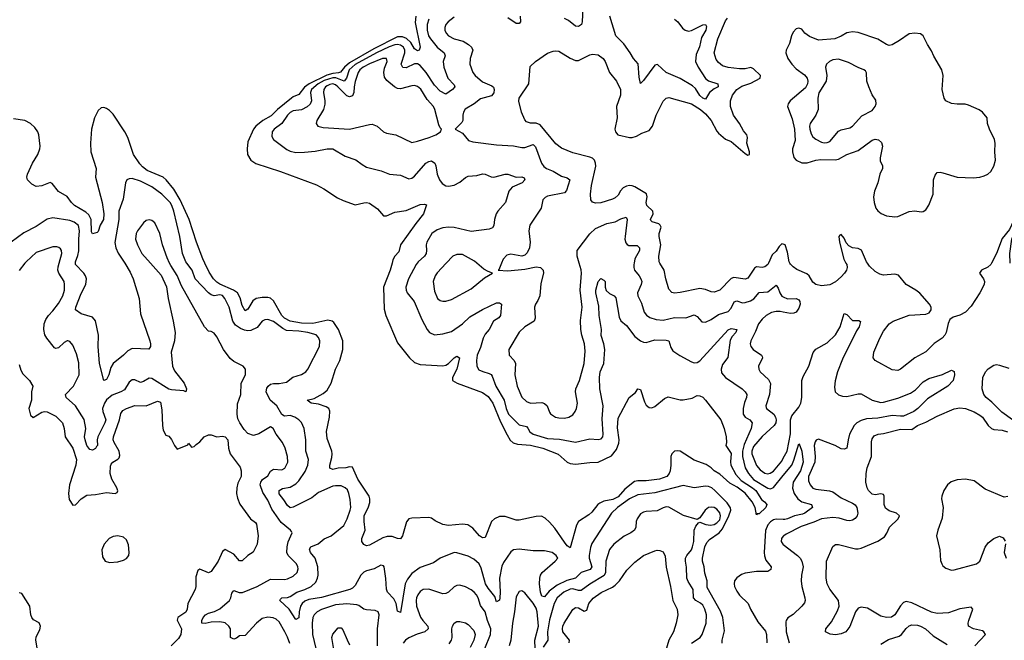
# Model space of a CAD drawing. Header units: inches. Extents: x 1449094 to 1618372, y 389908 to 534307.
# Tile 90 of 256: x 1474594 to 1481564, y 437329 to 441725. Entities that reach past the tile are written whole.
import ezdxf

# ---------------------------------------------------------------- set-up
doc = ezdxf.new("R2010")
doc.units = ezdxf.units.IN
doc.header["$MEASUREMENT"] = 0
for name, color, linetype in [('B4473', 7, 'Continuous'), ('B4474', 7, 'Continuous'), ('B4483', 7, 'Continuous'), ('B4484', 7, 'Continuous')]:
    doc.layers.add(name, color=color, linetype=linetype)

msp = doc.modelspace()

# ---------------------------------------------------------------- linework, layer by layer
at = {"layer": 'B4473', "color": 5}
for points, elevation in [([(1474631.4, 440000), (1474591.2, 439948.8)], 560), ([(1475520.6, 440000), (1475595.2, 439915.2), (1475633.6, 439833.6), (1475644.4, 439750), (1475681.8, 439590), (1475693.8, 439510), (1475689.3, 439450), (1475666.1, 439370), (1475675.7, 439270), (1475690, 439236.9), (1475759.3, 439150), (1475776, 439110), (1475771.3, 439090), (1475755.5, 439095.5), (1475670, 439102.3), (1475650, 439108.5), (1475530, 439184.2), (1475510, 439186.3), (1475470, 439162.8), (1475450, 439156.4), (1475410, 439174.7), (1475390, 439174), (1475370, 439157.4), (1475335.6, 439104.4), (1475310.9, 439089.2), (1475250, 439065.5), (1475210, 439031.9), (1475195.5, 439010), (1475181.6, 438970), (1475183.3, 438950), (1475203.4, 438890), (1475197.9, 438870), (1475146.6, 438770), (1475142.2, 438750), (1475144, 438710), (1475139, 438701), (1475130, 438687.8), (1475110, 438676.8), (1475090, 438679.8), (1475069.6, 438709.6), (1475057.3, 438750), (1475053.9, 438770), (1475062.3, 438830), (1475050, 438892.4), (1474990, 438989.8), (1474922.3, 439050), (1474919.7, 439070), (1474974.6, 439130), (1475015.9, 439210), (1475014.2, 439294.2), (1474997.5, 439357.5), (1474970, 439419.6), (1474950, 439445.6), (1474935.3, 439450), (1474930, 439451.5), (1474910, 439437.6), (1474870, 439400.5), (1474850, 439395.1), (1474841, 439401), (1474785.4, 439470), (1474772.9, 439492.9), (1474764.2, 439530), (1474767.6, 439570), (1474779.5, 439600.5), (1474798.7, 439630), (1474830, 439661.8), (1474870, 439714.3), (1474900.3, 439770), (1474911.6, 439810), (1474912.5, 439850), (1474908.1, 439870), (1474870.5, 439930), (1474864.9, 439950), (1474865.7, 439974.2), (1474872.7, 440000)], 560), ([(1475337.6, 440000), (1475377.5, 439937.5), (1475398.4, 439890), (1475439, 439750), (1475450, 439642.8), (1475515.8, 439450), (1475520.8, 439430), (1475519.5, 439410), (1475508.5, 439391.5), (1475390, 439396.4), (1475359.4, 439380.6), (1475329.1, 439350), (1475255.6, 439290), (1475238.6, 439261.4), (1475224.9, 439210), (1475210, 439176), (1475189.7, 439169.7), (1475158.7, 439290), (1475149.9, 439410), (1475151.1, 439490), (1475130, 439591.8), (1475110, 439618.3), (1475030, 439641.6), (1474989.7, 439670), (1474991.6, 439690), (1475030, 439784.6), (1475062.9, 439850), (1475067.9, 439890), (1475061.4, 439910), (1475047.8, 439930), (1474989.9, 439990), (1474989.3, 440000)], 540), ([(1476506, 437306), (1476490.7, 437350.7), (1476470.5, 437390), (1476430, 437459.8), (1476410, 437478.9), (1476387.8, 437487.8), (1476350, 437492.7), (1476310, 437483.2), (1476270, 437449.8), (1476190, 437364), (1476150, 437360.5), (1476130, 437345.1), (1476110, 437336.9), (1476087.8, 437347.8), (1476085.7, 437410), (1476075.1, 437430), (1476050, 437452.5), (1476010, 437458.9), (1475950, 437457.2), (1475907.1, 437447.1), (1475884.2, 437450), (1475882.7, 437470), (1475892.3, 437490), (1475910, 437508.9), (1475930, 437521.7), (1475973.7, 437533.7), (1476010, 437551.5), (1476080.2, 437610), (1476089.9, 437630), (1476095.9, 437664.1), (1476110, 437682.6), (1476147.6, 437667.6), (1476172.4, 437667.6), (1476275.1, 437710), (1476370, 437761.8), (1476470, 437758.9), (1476490, 437764.1), (1476530, 437784.5), (1476558, 437810), (1476565.1, 437834.9), (1476563.8, 437850), (1476554.6, 437870), (1476494.8, 437930), (1476486.6, 437950), (1476487.4, 437990), (1476494.5, 438025.5), (1476522.4, 438090), (1476519.1, 438099.1), (1476512.3, 438110), (1476444.5, 438164.5), (1476378.4, 438258.4), (1476350, 438322.2), (1476315, 438375), (1476297.6, 438430), (1476301.5, 438450), (1476312.2, 438467.8), (1476350, 438493.8), (1476370, 438527.4), (1476383, 438537), (1476390, 438540.2), (1476450, 438535.5), (1476472.3, 438547.7), (1476491.6, 438590), (1476489.8, 438630), (1476473.5, 438690), (1476454.8, 438730), (1476409.3, 438789.3), (1476389.7, 438830), (1476370, 438842), (1476288.3, 438791.7), (1476250, 438780.6), (1476210, 438793.8), (1476183, 438823), (1476151.9, 438870), (1476139, 438899), (1476133.1, 438930), (1476136.6, 439003.4), (1476159.2, 439070), (1476162.6, 439150), (1476194, 439210), (1476192.6, 439250), (1476176.2, 439270), (1476110, 439304.8), (1476085.2, 439325.2), (1476037.2, 439390), (1475990, 439477.6), (1475970, 439503.6), (1475950, 439516.2), (1475930, 439519.7), (1475902.2, 439550), (1475740.8, 439840.8), (1475710, 439912.2), (1475663.8, 439983.8), (1475656, 440000)], 560), ([(1479568.3, 437308.3), (1479566.2, 437330), (1479583.6, 437396.4), (1479571.2, 437490), (1479556.4, 437536.4), (1479462.1, 437702.1), (1479460.4, 437750), (1479444.6, 437804.6), (1479439, 437850), (1479427.8, 437890), (1479428, 437910), (1479443.4, 437990), (1479457.6, 438022.4), (1479476.5, 438043.5), (1479545.1, 438090), (1479570, 438119.7), (1479615.5, 438210), (1479627.7, 438250), (1479626.6, 438266.6), (1479602.4, 438302.4), (1479515.8, 438390), (1479493, 438410), (1479470, 438418.2), (1479450, 438419.8), (1479369.3, 438409.3), (1479290, 438424.9), (1479090, 438373.2), (1478970, 438358.5), (1478910, 438331.1), (1478826.2, 438270), (1478782.9, 438230), (1478645.2, 438014.8), (1478634.4, 437985.6), (1478625.4, 437930), (1478624.6, 437910), (1478643.9, 437850), (1478632.2, 437830), (1478570, 437809.9), (1478528.4, 437770), (1478466.4, 437753.6), (1478399.9, 437720.1), (1478342.5, 437677.5), (1478310, 437636.4), (1478290, 437642.6), (1478282.3, 437670), (1478273.6, 437730), (1478276.8, 437770), (1478281.2, 437790), (1478292.4, 437810), (1478386, 437890), (1478402.9, 437910), (1478392.4, 437930), (1478363.5, 437950), (1478310, 437963.9), (1478230, 437963.9), (1478130, 437975.7), (1478090.2, 437969.8), (1478070, 437956), (1478019.4, 437880.6), (1478006.9, 437853.1), (1477990.8, 437770), (1477996.1, 437670), (1477993.8, 437630), (1477990, 437613.2), (1477970, 437601.2), (1477958.3, 437638.3), (1477910, 437698), (1477891.4, 437730), (1477860.4, 437840.4), (1477846.8, 437870), (1477810, 437904.4), (1477770, 437925.3), (1477690, 437949.8), (1477670, 437950.9), (1477570.2, 437909.8), (1477522.8, 437877.2), (1477430, 437844.6), (1477370, 437802.9), (1477338.5, 437761.5), (1477323.4, 437730), (1477290, 437525.2), (1477270, 437535.3), (1477260.2, 437590), (1477242.7, 437622.7), (1477197.2, 437670), (1477191.3, 437691.3), (1477187.2, 437767.2), (1477173.7, 437850), (1477170, 437855.6), (1477150, 437860.5), (1477104.5, 437835.5), (1477050, 437822), (1477030, 437812.1), (1477009.4, 437790.6), (1476970, 437716.1), (1476950, 437697.9), (1476931.3, 437688.7), (1476730, 437633.3), (1476641.6, 437618.4), (1476613.3, 437606.7), (1476593, 437590), (1476581.5, 437570), (1476572.6, 437530), (1476570, 437488.7), (1476550, 437477), (1476502.4, 437550), (1476435.6, 437610), (1476439.5, 437620.5), (1476449, 437630), (1476490, 437632.8), (1476510, 437639.1), (1476557.4, 437670), (1476611.9, 437688), (1476656.8, 437710), (1476690, 437741.3), (1476703, 437770), (1476706.5, 437790), (1476704.3, 437850), (1476685.8, 437910), (1476654.1, 437950), (1476645.8, 437974.2), (1476656.4, 437990), (1476706.8, 438013.2), (1476750, 438048.1), (1476800.4, 438070), (1476890, 438142.6), (1476913.6, 438190), (1476934.8, 438250), (1476938.5, 438270), (1476933.1, 438326.9), (1476925.4, 438370), (1476913.8, 438393.8), (1476899.1, 438410), (1476870, 438422.3), (1476830, 438424.1), (1476810, 438420.6), (1476710, 438376.8), (1476661.6, 438338.4), (1476530, 438271.4), (1476510, 438267.5), (1476490, 438283.8), (1476464.7, 438324.7), (1476430, 438366.9), (1476431.1, 438390), (1476455.1, 438404.9), (1476510, 438414.5), (1476550, 438436.6), (1476570, 438458.8), (1476614.6, 438525.4), (1476634.9, 438570), (1476639.1, 438610), (1476620.9, 438670), (1476619.9, 438750), (1476608.3, 438828.3), (1476590, 438871.3), (1476571.3, 438890), (1476541.3, 438910), (1476510, 438921), (1476470, 438917.3), (1476450, 438928.9), (1476414.3, 438990), (1476368.2, 439030), (1476339.8, 439090), (1476344.6, 439115.4), (1476353.2, 439130), (1476370, 439142.6), (1476390, 439148.4), (1476431.7, 439148.3), (1476483.1, 439156.9), (1476527, 439193), (1476590, 439212.2), (1476620.5, 439230), (1476634.8, 439250), (1476716.1, 439410), (1476718.2, 439450), (1476710, 439473.3), (1476692.1, 439492.1), (1476634, 439510), (1476570, 439519.9), (1476484, 439524), (1476457.1, 439537.1), (1476390, 439587), (1476350, 439601.2), (1476330, 439600.3), (1476310.2, 439589.8), (1476274.6, 439545.4), (1476230, 439522.8), (1476210, 439520.4), (1476185.1, 439525.1), (1476157.7, 439537.7), (1476122, 439562.1), (1476103, 439590), (1476077.6, 439690), (1476046.8, 439750), (1476030, 439770.4), (1476010, 439775.7), (1475970, 439768.2), (1475950, 439776), (1475930, 439791), (1475837.3, 439890), (1475814.5, 439950), (1475776.9, 440000)], 540), ([(1477230.3, 440000), (1477217.6, 439950), (1477168.7, 439830), (1477175.1, 439675.1), (1477186.7, 439630), (1477270, 439437), (1477354.4, 439330), (1477390, 439295.8), (1477430, 439283.2), (1477590, 439272.2), (1477610, 439276.9), (1477630, 439289.2), (1477670, 439328.9), (1477690, 439341.1), (1477708, 439330), (1477689.5, 439250), (1477658.9, 439190), (1477657.7, 439170), (1477690.4, 439150), (1477870, 439084.3), (1477910, 439055.5), (1477943.5, 439010), (1477997.3, 438877.3), (1478044.1, 438784.1), (1478065.9, 438745.9), (1478086.7, 438726.7), (1478118.2, 438718.2), (1478210, 438710.7), (1478298.6, 438690), (1478406.8, 438646.7), (1478470, 438590.2), (1478490, 438581.8), (1478530, 438577.6), (1478630, 438589.3), (1478690, 438590.1), (1478784, 438636), (1478819, 438681), (1478834.5, 438725.5), (1478838.1, 438750), (1478825.6, 438834.4), (1478830, 438902.8), (1478909.6, 439050), (1478954.8, 439085.3), (1478970, 439111.3), (1478990, 439106.8), (1479017.2, 439017.2), (1479030, 438994.9), (1479050, 438979), (1479070, 438975.8), (1479090, 438986.2), (1479157.9, 439042.1), (1479185.5, 439054.5), (1479270, 439032.2), (1479290, 439032.2), (1479355.2, 439044.8), (1479390, 439064), (1479410, 439060.7), (1479430, 439050.7), (1479450, 439030.8), (1479558.8, 438890), (1479581, 438830), (1479596, 438770), (1479598, 438730), (1479592, 438710), (1479630, 438652), (1479625.7, 438594.3), (1479629.2, 438570), (1479663.6, 438503.6), (1479701.2, 438461.2), (1479782.3, 438410), (1479806.3, 438390), (1479846.1, 438326.1), (1479867, 438310), (1479883.1, 438290), (1479876.5, 438270), (1479830, 438225.6), (1479814.8, 438225.2), (1479810, 438218), (1479800.9, 438270), (1479779.7, 438310), (1479730.4, 438370.4), (1479674.3, 438414.3), (1479622.3, 438442.3), (1479550, 438506), (1479510, 438529.2), (1479489, 438550), (1479453.8, 438573.8), (1479370, 438606), (1479270, 438669.4), (1479250, 438671.8), (1479230, 438669.4), (1479210, 438649), (1479204.2, 438630), (1479204.4, 438570), (1479199.3, 438530), (1479192.7, 438510), (1479176.1, 438490), (1479122.8, 438470), (1479030, 438457.6), (1478970, 438459.6), (1478946.5, 438453.5), (1478879.3, 438400.7), (1478830, 438346.3), (1478793.9, 438326.1), (1478730, 438314.9), (1478700.4, 438299.6), (1478686.9, 438290), (1478644.1, 438235.9), (1478623.1, 438216.9), (1478550.2, 438170), (1478535.3, 438144.7), (1478490, 437985.1), (1478470, 437998.7), (1478450, 438023.1), (1478382.6, 438122.6), (1478345.3, 438165.3), (1478315.3, 438195.3), (1478287.3, 438207.3), (1478250, 438205.6), (1478130, 438179.2), (1478110, 438181), (1478030, 438205.4), (1477990, 438206.2), (1477955.8, 438190), (1477933.1, 438170), (1477890, 438057.2), (1477870, 438055.1), (1477850, 438069.6), (1477802.8, 438122.8), (1477766.7, 438146.7), (1477730, 438152.8), (1477630, 438141.2), (1477589.4, 438150), (1477535.6, 438175.6), (1477510, 438193.6), (1477490, 438199.5), (1477370, 438195.1), (1477350, 438189.4), (1477331.8, 438168.2), (1477304.2, 438070), (1477291.1, 438048.9), (1477270, 438049.8), (1477230, 438064.6), (1477195.9, 438064.1), (1477165.6, 438054.4), (1477070, 438002.2), (1477050, 437999.3), (1477030, 438008.1), (1477016.8, 438030), (1477015.5, 438050), (1477039.1, 438110), (1477031.9, 438170), (1477033.5, 438210), (1477064.6, 438275.4), (1477074, 438306), (1477073.5, 438330), (1477067.3, 438350), (1476988.4, 438470), (1476950, 438554.7), (1476930, 438556.9), (1476902, 438550), (1476850, 438548.4), (1476810, 438538), (1476790, 438547.8), (1476788.9, 438570), (1476804.9, 438624.9), (1476806.9, 438650), (1476803.5, 438670), (1476770, 438759), (1476767.1, 438807.1), (1476786.8, 438910), (1476790, 438952), (1476782.8, 438970), (1476764, 438984), (1476710, 439001.4), (1476658, 439010), (1476628.7, 439030), (1476678.3, 439041.7), (1476741.7, 439078.3), (1476770, 439102), (1476798.6, 439150), (1476829.8, 439250), (1476860.5, 439310), (1476881.3, 439390), (1476880.8, 439450), (1476852.1, 439530), (1476819.2, 439579.2), (1476805.7, 439590), (1476776.5, 439596.5), (1476670, 439573.9), (1476590, 439575.1), (1476508, 439590), (1476470, 439609.9), (1476450, 439629.9), (1476390, 439734), (1476370, 439752.5), (1476350, 439757.5), (1476310, 439758), (1476267.7, 439750), (1476245.9, 439734.1), (1476210, 439673.5), (1476190, 439662), (1476170, 439699.7), (1476154.7, 439754.7), (1476136.6, 439790), (1476108.4, 439810), (1476011.5, 439851.5), (1475990, 439866.3), (1475967.4, 439890), (1475936.1, 439936.1), (1475905.1, 440000)], 520), ([(1477408.2, 440000), (1477400.7, 439990), (1477347.8, 439890), (1477328.5, 439830), (1477330.2, 439810), (1477338.2, 439790), (1477387.1, 439730), (1477441.3, 439601.3), (1477478.7, 439530), (1477495.5, 439510), (1477530, 439493.7), (1477590, 439500.9), (1477650, 439516.9), (1477730, 439570.2), (1477780.8, 439619.2), (1477870, 439673.2), (1477970, 439719.7), (1477990, 439720.3), (1478004.9, 439710), (1477999.1, 439630), (1477987, 439613), (1477949.2, 439590), (1477918, 439530), (1477890, 439497.2), (1477875.9, 439470), (1477856.7, 439403.3), (1477833.9, 439350), (1477827.9, 439310), (1477831.1, 439270), (1477845.5, 439245.5), (1477872.3, 439232.3), (1477918.8, 439218.8), (1477931.5, 439211.5), (1477939.9, 439199.9), (1477965, 439130), (1478025, 439030), (1478037.4, 438970), (1478055.5, 438930), (1478130, 438856), (1478182.5, 438842.5), (1478192.4, 438832.4), (1478205.7, 438805.7), (1478228.1, 438788.1), (1478330, 438759.1), (1478414.9, 438754.9), (1478530, 438733.1), (1478630, 438756.9), (1478690, 438750.3), (1478710, 438755.3), (1478722.6, 438770), (1478725.1, 438790), (1478717.6, 438897.6), (1478723.8, 438990), (1478700.5, 439110), (1478698.8, 439190), (1478703.2, 439230), (1478729.2, 439290.8), (1478735.7, 439390), (1478729.3, 439430), (1478710, 439489.2), (1478712.2, 439530), (1478697.1, 439630), (1478694.8, 439694.8), (1478671.9, 439790), (1478672.2, 439810), (1478690, 439870.8), (1478708.3, 439891.7), (1478730, 439880.4), (1478739.5, 439870), (1478739, 439830), (1478747.1, 439807.1), (1478770, 439786.5), (1478801.6, 439770), (1478814.3, 439754.3), (1478839.1, 439619.1), (1478850, 439592.7), (1478890, 439558), (1478950, 439480.8), (1478990, 439450.3), (1479010, 439440.9), (1479030, 439439.6), (1479090, 439456.5), (1479170, 439455.2), (1479190, 439450.3), (1479203.4, 439403.4), (1479218.7, 439378.7), (1479266.6, 439346.6), (1479350, 439301), (1479370, 439295.2), (1479390, 439297.1), (1479410, 439308.4), (1479610, 439528.2), (1479630, 439537.1), (1479671.1, 439531.1), (1479663.2, 439510), (1479638.7, 439481.3), (1479624.3, 439455.7), (1479607.7, 439332.3), (1479570, 439283.6), (1479559.3, 439250), (1479563.6, 439223.6), (1479590, 439191.1), (1479707.9, 439110), (1479729, 439090), (1479740.8, 439070), (1479740.2, 439050), (1479725.7, 439014.3), (1479715.6, 438970), (1479716.6, 438930), (1479730.5, 438910.5), (1479762.2, 438890), (1479780.6, 438870), (1479773.3, 438830), (1479723.9, 438716.1), (1479710.6, 438670), (1479711.7, 438630), (1479730.5, 438550), (1479753.5, 438510), (1479790, 438468.7), (1479890, 438406.8), (1479910, 438402.9), (1479930, 438411.3), (1480000, 438496.3)], 540), ([(1477614, 440000), (1477550, 439931.1), (1477536.2, 439910), (1477522.3, 439870), (1477530, 439802.8), (1477552, 439750), (1477570, 439735.6), (1477590, 439731.4), (1477610, 439731.3), (1477650, 439742.2), (1477790, 439819.7), (1477884.5, 439895.5), (1477942, 439930), (1477910, 439940.7), (1477879.1, 439959.1), (1477830.5, 440000)], 560), ([(1478005.6, 440000), (1477986.8, 439953.2), (1477982, 439950), (1478050, 439945.3), (1478170, 439958.7), (1478250, 439974), (1478280.7, 439970), (1478299.5, 439950), (1478301.5, 439930), (1478284, 439856), (1478277.6, 439770), (1478263.2, 439736.8), (1478245.5, 439710), (1478239.6, 439690), (1478244, 439610), (1478236, 439590), (1478171, 439549), (1478130, 439512.8), (1478056.5, 439390), (1478058.7, 439350), (1478095.3, 439310), (1478104.6, 439290), (1478099.3, 439210), (1478116.3, 439130), (1478150, 439052.2), (1478181, 439020.9), (1478210, 439008.5), (1478290, 439012.4), (1478310, 439006.9), (1478327.9, 438990), (1478344, 438944), (1478352.3, 438932.3), (1478388, 438910), (1478410, 438903.9), (1478450, 438902.8), (1478482.7, 438910), (1478510, 438927), (1478525.7, 438950), (1478535.3, 438970), (1478542, 439010), (1478529.8, 439090), (1478532.1, 439110), (1478557.2, 439170), (1478591.3, 439290), (1478597.7, 439377.7), (1478592.2, 439430), (1478573.3, 439490), (1478566.2, 439530), (1478564.8, 439595.2), (1478575.8, 439690), (1478561.4, 439810), (1478571.8, 439930), (1478570, 439953.2), (1478555.4, 440000)], 560), ([(1478943.9, 440000), (1478942, 439990), (1478941.6, 439970), (1478947.6, 439950), (1478980.2, 439910), (1478992.1, 439890), (1478997.5, 439870), (1478994.5, 439850), (1478968.7, 439790), (1478971.1, 439770), (1478996.4, 439716.4), (1479014.6, 439654.6), (1479031.9, 439631.9), (1479055.4, 439615.4), (1479100.6, 439600.6), (1479150, 439596.6), (1479230, 439615), (1479310, 439613.5), (1479370, 439634), (1479390, 439623.7), (1479424.1, 439584.1), (1479450, 439582.8), (1479490, 439602), (1479542, 439638), (1479610, 439659), (1479630, 439682), (1479652.2, 439727.8), (1479670, 439734.2), (1479710, 439719.8), (1479730, 439721.1), (1479767.1, 439732.9), (1479792.3, 439747.7), (1479830, 439792.3), (1479890, 439797.5), (1479950, 439845.7), (1479964.1, 439824.1), (1479975, 439790), (1479990, 439767.3), (1480000, 439762.2)], 560), ([(1479894.3, 440000), (1479890, 439990.1), (1479870, 439974.6), (1479850, 439969.1), (1479810, 439973.5), (1479795.3, 439964.7), (1479750, 439894.7), (1479730, 439888.1), (1479650, 439898), (1479630, 439892.2), (1479550.5, 439809.5), (1479510, 439795.2), (1479490, 439796.5), (1479450, 439814), (1479410, 439821.4), (1479270, 439792.6), (1479230, 439788.9), (1479210, 439792.7), (1479190, 439816), (1479168, 439890), (1479156.5, 439950), (1479126.3, 440000)], 580), ([(1480000, 439654), (1479978.1, 439658.1), (1479950, 439658.2), (1479917.4, 439650), (1479878.6, 439630), (1479850, 439604.6), (1479823.7, 439570), (1479803.3, 439516.7), (1479769.1, 439450), (1479766.5, 439430), (1479770.3, 439410), (1479787, 439390), (1479846, 439350), (1479850, 439338.8), (1479852.6, 439330), (1479823.6, 439270), (1479825.8, 439250), (1479835.6, 439230), (1479896.1, 439176.1), (1479908.3, 439148.3), (1479902.2, 439070), (1479875.8, 438990), (1479878.2, 438978.2), (1479881.1, 438970), (1479932.7, 438930), (1479945.1, 438910), (1479950.2, 438890), (1479947.8, 438870), (1479935.9, 438850), (1479850, 438773.4), (1479790, 438701.9), (1479776.5, 438670), (1479778.3, 438650), (1479810, 438568.3), (1479835.5, 438535.5), (1479870, 438512.1), (1479890, 438508.9), (1479907.1, 438512.9), (1479930, 438527.9), (1479990, 438598.8), (1480000, 438618.4)], 560), ([(1474590, 439282), (1474602.6, 439242.6), (1474616.8, 439216.8), (1474663.1, 439170), (1474688.4, 439130), (1474678.8, 439090), (1474677.4, 439030), (1474659.5, 438970), (1474670, 438923.1), (1474690, 438907.7), (1474750, 438945.3), (1474770, 438949.8), (1474790, 438947.3), (1474850, 438916.1), (1474896.8, 438870), (1474909.8, 438830), (1474916.5, 438770), (1474970, 438689.7), (1474996.5, 438610), (1474992.2, 438570), (1474948, 438430), (1474940.7, 438370), (1474945.4, 438325.4), (1474970, 438287.4), (1474990, 438288.7), (1475028.8, 438331.2), (1475070, 438356.3), (1475130, 438361), (1475210, 438377.1), (1475270, 438368.7), (1475283.4, 438376.6), (1475290, 438387.3), (1475282.6, 438410), (1475245.9, 438470), (1475235.3, 438510), (1475237.3, 438562.7), (1475242.2, 438577.8), (1475252.7, 438590), (1475289, 438611), (1475298, 438622), (1475302.4, 438637.6), (1475298, 438670), (1475263.1, 438730), (1475256.4, 438750), (1475258, 438770), (1475301.6, 438890), (1475310, 438934.5), (1475324.2, 438955.8), (1475350, 438971.7), (1475410, 438991.3), (1475490, 438989.1), (1475570, 439022.2), (1475590, 439015.4), (1475601.3, 438961.3), (1475605, 438850), (1475610, 438818), (1475630, 438782.9), (1475650, 438774.5), (1475670, 438752), (1475690, 438709.3), (1475710, 438682.9), (1475785.4, 438714.6), (1475790, 438726), (1475810, 438698), (1475830, 438701.2), (1475843.4, 438716.6), (1475870, 438734.7), (1475901.3, 438770), (1475930, 438784.2), (1475950, 438784.7), (1475990, 438770.8), (1476030, 438774.8), (1476050, 438770.4), (1476067.4, 438750), (1476073.6, 438690), (1476085.3, 438650), (1476155, 438555), (1476163.2, 438530), (1476161.5, 438490), (1476138, 438442), (1476130.6, 438410), (1476129.2, 438370), (1476136, 438336), (1476153.8, 438293.8), (1476228.5, 438190), (1476263.2, 438163.2), (1476270.6, 438150.6), (1476282.9, 438070), (1476276.2, 438010), (1476246.7, 437953.3), (1476210, 437928.9), (1476170, 437892), (1476150, 437891.8), (1476110, 437938.3), (1476050, 437972.7), (1476030, 437958.4), (1476000.3, 437890), (1475950, 437816.4), (1475930, 437807.4), (1475870, 437834), (1475855.6, 437824.5), (1475841.4, 437778.6), (1475840.6, 437710), (1475836.3, 437690), (1475785.8, 437590), (1475781, 437550), (1475770, 437528.4), (1475714.5, 437490), (1475708.4, 437471.6), (1475740.8, 437410), (1475736.2, 437370), (1475718.4, 437341.6), (1475665.6, 437290)], 580), ([(1479351.2, 437308.8), (1479411.2, 437348.8), (1479426.6, 437370), (1479454, 437450), (1479455.5, 437510), (1479445.4, 437550), (1479430, 437578.2), (1479413, 437593), (1479381, 437610), (1479363.4, 437630), (1479361.8, 437690), (1479325.4, 437745.4), (1479316.8, 437770), (1479313.7, 437846.3), (1479306.5, 437890), (1479308.7, 437910), (1479317.3, 437930), (1479350, 437969.2), (1479357.6, 437990), (1479366.5, 438030), (1479369.8, 438110.2), (1479381.3, 438138.7), (1479399.3, 438160.7), (1479410, 438164.9), (1479450.8, 438150), (1479485.1, 438145.1), (1479510, 438149.5), (1479530, 438160.4), (1479550, 438183.2), (1479556, 438210), (1479550, 438233.1), (1479530, 438257.7), (1479510, 438268.9), (1479490, 438272.9), (1479470, 438269.7), (1479447.2, 438250), (1479410, 438196), (1479390, 438184), (1479293.2, 438213.2), (1479190, 438272.6), (1479170, 438274), (1479150, 438267.8), (1479106.5, 438246.5), (1479030, 438241.5), (1479010, 438236.4), (1478990, 438224.7), (1478965.8, 438190), (1478959.1, 438170), (1478955.8, 438130), (1478947.4, 438110), (1478921.3, 438090), (1478874.4, 438065.6), (1478800.9, 438010), (1478770, 437972.8), (1478744.2, 437890), (1478740.4, 437810), (1478731.4, 437788.6), (1478630, 437727.3), (1478570, 437682.6), (1478550, 437681.4), (1478510, 437693.5), (1478490, 437690.3), (1478446.9, 437670), (1478399.3, 437630), (1478377.2, 437590), (1478345.3, 437474.7), (1478330.1, 437390), (1478332.6, 437330), (1478300.5, 437279.5)], 560), ([(1480000, 438185.7), (1479950, 438186.2), (1479930, 438181.4), (1479910, 438169.1), (1479890, 438146), (1479873.6, 438106.4), (1479864.9, 437950), (1479866.8, 437926.8), (1479877.1, 437897.1), (1479913, 437850), (1479910.6, 437830), (1479890, 437817), (1479810, 437816.8), (1479730, 437804.5), (1479704.8, 437795.2), (1479670, 437771.1), (1479654.2, 437750), (1479651, 437730), (1479655.4, 437710), (1479670, 437678), (1479689.8, 437649.8), (1479750.1, 437590.1), (1479766.8, 437550), (1479820.7, 437460.7), (1479874.8, 437394.8), (1479881.7, 437370), (1479883, 437310)], 540), ([(1480000, 438066.2), (1479988.1, 438050), (1479985.8, 438030), (1479996.5, 438010), (1480000, 438007.3)], 560), ([(1478485.2, 437310), (1478487.5, 437330), (1478439.7, 437390), (1478436.5, 437410), (1478439.1, 437430), (1478448.1, 437450), (1478510, 437547.8), (1478530, 437560.4), (1478550, 437558.5), (1478590, 437536), (1478610, 437543.6), (1478624.4, 437590), (1478653.1, 437626.9), (1478710, 437668.7), (1478790, 437705.2), (1478810, 437718.6), (1478841.1, 437750), (1478893.3, 437826.7), (1478950, 437882), (1479010, 437929.7), (1479090, 437964), (1479107.5, 437967.5), (1479125.8, 437965.8), (1479150, 437955.1), (1479164.4, 437924.4), (1479171.9, 437848.1), (1479201.9, 437710), (1479218.2, 437610), (1479248.9, 437550), (1479253.6, 437510), (1479242.3, 437450), (1479222.7, 437390), (1479188.9, 437330), (1479166.9, 437250)], 580), ([(1477886, 437270), (1477928, 437370), (1477929, 437410), (1477905.6, 437470), (1477889.3, 437530), (1477856.1, 437576.1), (1477839.1, 437630), (1477829, 437650), (1477811.6, 437670), (1477790, 437686.6), (1477750, 437707.4), (1477710, 437718.8), (1477690, 437717.6), (1477671, 437709), (1477630, 437669.8), (1477610, 437660.8), (1477590, 437658.8), (1477490, 437692.3), (1477450, 437687.9), (1477430, 437674.8), (1477411.8, 437650), (1477404.2, 437630), (1477400.7, 437610), (1477403.6, 437570), (1477432.5, 437492.5), (1477448.3, 437468.3), (1477484.5, 437430), (1477486.9, 437410), (1477463.1, 437390), (1477407.7, 437372.3), (1477350, 437346.2), (1477326, 437330), (1477310.1, 437309.9)], 560), ([(1474736.1, 437163.9), (1474708.8, 437331.2), (1474710, 437352.7), (1474737.7, 437402.2), (1474742, 437430), (1474732.5, 437452.5), (1474692.9, 437472.9), (1474681.1, 437490), (1474673.4, 437510), (1474665.2, 437570), (1474610, 437661.6), (1474590, 437665.3)], 580), ([(1478243.4, 437270), (1478242.2, 437330), (1478266.7, 437430), (1478258.3, 437530), (1478250, 437556.2), (1478230, 437591.3), (1478170, 437665.7), (1478150, 437680.5), (1478130, 437673.6), (1478110, 437636), (1478097.9, 437530), (1478082.1, 437450), (1478070.1, 437330), (1478058.2, 437290)], 560), ([(1477126.8, 437290), (1477128.1, 437410), (1477138.2, 437510), (1477131.3, 437531.3), (1477110, 437541.2), (1477050, 437544.4), (1477030, 437549.8), (1476995.7, 437575.7), (1476980.9, 437580.9), (1476910, 437588.2), (1476830, 437580.1), (1476730, 437546.5), (1476699.1, 437530), (1476679.4, 437510), (1476669.6, 437490), (1476663.9, 437450), (1476668, 437370), (1476691.6, 437271.6)], 560), ([(1477635, 437305), (1477650.1, 437329.9), (1477655.8, 437350), (1477654, 437410), (1477657.4, 437430), (1477670, 437451.5), (1477690, 437462), (1477710, 437463.1), (1477750, 437454), (1477770, 437441.5), (1477810, 437398.9), (1477818.4, 437370), (1477809.9, 437330), (1477782.8, 437277.2)], 580), ([(1476837.3, 437150), (1476803.6, 437350), (1476810, 437373.3), (1476850, 437416.3), (1476870, 437417.4), (1476882.6, 437402.6), (1476911.5, 437331.5), (1476930, 437297)], 580)]:
    msp.add_lwpolyline(points, dxfattribs=dict(at, elevation=elevation))
at = {"layer": 'B4473', "color": 5, "elevation": 620}
msp.add_lwpolyline([(1475290, 438069.8), (1475256.2, 438063.8), (1475228.5, 438050), (1475191.8, 438010), (1475176.5, 437970), (1475181.5, 437921.5), (1475199.1, 437890), (1475230, 437881.2), (1475290, 437884.2), (1475330, 437896.5), (1475350, 437908), (1475365.8, 437930), (1475369.1, 437950), (1475364.4, 438004.4), (1475350, 438039.6), (1475330, 438058.5)], close=True, dxfattribs=at)
at = {"layer": 'B4474', "color": 5}
for points, elevation in [([(1478580.2, 441810), (1478575.5, 441710), (1478570.2, 441690), (1478550, 441676.4), (1478530, 441679.2), (1478478.8, 441718.8), (1478450, 441734.1)], 560), ([(1477397.9, 441750), (1477394.8, 441705.2), (1477429.3, 441530.7), (1477421.3, 441510), (1477410, 441505.2), (1477390, 441519), (1477362.8, 441562.8), (1477331.6, 441591.6), (1477303.9, 441603.9), (1477270, 441603.8), (1477101.9, 441518.1), (1476930, 441420.3), (1476893.2, 441390), (1476866.2, 441353.8), (1476852.1, 441347.9), (1476810, 441344.4), (1476768, 441332), (1476644.6, 441270), (1476610, 441247.4), (1476570, 441194.2), (1476530, 441179.3), (1476517.7, 441170), (1476418.8, 441090), (1476375.2, 441044.7), (1476316.3, 441010), (1476266.3, 440970), (1476248.5, 440950), (1476210, 440859.3), (1476203.8, 440810), (1476206, 440770), (1476230.8, 440730.8), (1476266.7, 440706.7), (1476440.7, 440650), (1476694.5, 440554.5), (1476747.5, 440527.5), (1476844.2, 440464.2), (1476883.8, 440443.8), (1476970, 440413.4), (1477031.4, 440428.6), (1477050, 440430.3), (1477070, 440424.9), (1477126.3, 440386.3), (1477170, 440336.3), (1477190, 440334.9), (1477250, 440362.2), (1477330, 440373.4), (1477430, 440414.9), (1477459.3, 440419.3), (1477474, 440414), (1477452.8, 440350), (1477398.2, 440281.8), (1477291, 440130), (1477279.4, 440080.6), (1477250.1, 440049.9), (1477236.3, 440023.7), (1477230.3, 440000)], 520), ([(1477489.6, 441730), (1477477.8, 441690), (1477477.7, 441650), (1477488.8, 441610), (1477501.4, 441590), (1477550.8, 441530.8), (1477600.2, 441490), (1477606.4, 441470), (1477593.1, 441430), (1477596.3, 441390), (1477624.5, 441310), (1477670, 441262.8), (1477674.6, 441250), (1477657.7, 441230), (1477610, 441198.7), (1477570, 441217.7), (1477530, 441260.6), (1477472.2, 441352.2), (1477430, 441401.1), (1477410, 441412.7), (1477390, 441412.7), (1477330, 441384.7), (1477306.8, 441386.8), (1477295.3, 441410), (1477321.7, 441490), (1477321, 441510), (1477310.9, 441530.9), (1477290, 441545), (1477270, 441549.2), (1477250, 441546.2), (1477210, 441532.1), (1477120.8, 441490), (1476970, 441408), (1476927.3, 441370), (1476908.6, 441311.4), (1476890.4, 441289.6), (1476832.5, 441312.5), (1476810, 441314.1), (1476750, 441294.8), (1476706.2, 441270), (1476660.5, 441230), (1476651.9, 441210), (1476660.1, 441150), (1476650, 441126.4), (1476630, 441107.7), (1476590, 441087), (1476530, 441079.4), (1476510, 441068.9), (1476490, 441048.7), (1476450.6, 440989.4), (1476396.9, 440950), (1476382.2, 440930), (1476378.5, 440898.5), (1476390, 440877.6), (1476486.3, 440806.3), (1476510, 440794.3), (1476550, 440785.2), (1476610, 440785.8), (1476686, 440794), (1476770, 440811), (1476810, 440810.2), (1476897.3, 440757.3), (1476973.5, 440733.5), (1477018.4, 440698.4), (1477050, 440680.2), (1477154.2, 440654.2), (1477211.5, 440631.5), (1477290, 440624), (1477350, 440598.9), (1477370, 440601.7), (1477390, 440616.9), (1477470, 440707.7), (1477490, 440720.6), (1477510, 440725), (1477533.2, 440710), (1477540.2, 440690), (1477548.7, 440630), (1477566.4, 440590), (1477584.6, 440564.6), (1477610, 440549.3), (1477630, 440546.8), (1477670, 440554.2), (1477710, 440574.7), (1477750, 440606.7), (1477770, 440616.5), (1477830, 440621.3), (1477870, 440633.8), (1477890, 440630.3), (1477931.3, 440611.3), (1477950.3, 440610.3), (1478030, 440631), (1478050, 440631), (1478110, 440609.2), (1478150, 440611.4), (1478164.7, 440604.7), (1478170.3, 440590), (1478151.5, 440570), (1478081, 440539), (1478056.5, 440510), (1478033.8, 440430), (1477979.6, 440370), (1477967.7, 440350), (1477956.5, 440310), (1477951.5, 440268.5), (1477942, 440250), (1477918, 440242), (1477790, 440225.6), (1477670, 440252.8), (1477630, 440255.5), (1477590, 440249.8), (1477550, 440237.1), (1477512.8, 440210), (1477475.9, 440150), (1477471.1, 440130), (1477474.2, 440090), (1477471.2, 440068.8), (1477460.6, 440050), (1477415.8, 440010), (1477408.2, 440000)], 540), ([(1477670, 441743.1), (1477627.1, 441710), (1477610.2, 441690), (1477603.9, 441670), (1477604.9, 441650), (1477612.8, 441630), (1477630.3, 441610), (1477670, 441590.2), (1477732.8, 441572.8), (1477770.6, 441550.6), (1477793, 441530), (1477801, 441510), (1477783.2, 441450), (1477782, 441410), (1477802.9, 441350), (1477817.5, 441330), (1477870, 441285.5), (1477937.8, 441257.8), (1477948.1, 441248.1), (1477953.6, 441230), (1477951.8, 441208.2), (1477934.5, 441185.5), (1477856.5, 441163.5), (1477811, 441129), (1477748.8, 441091.2), (1477735.3, 441070), (1477730.3, 441050), (1477730.3, 441010), (1477723.8, 440996.2), (1477676, 440950), (1477730, 440921.6), (1477770.3, 440870.3), (1477801, 440861), (1477970, 440838.9), (1478090, 440832.6), (1478150, 440819.3), (1478170, 440819), (1478230, 440842), (1478245.6, 440825.6), (1478288.9, 440708.9), (1478304.5, 440684.5), (1478323.7, 440670), (1478370, 440651.9), (1478430, 440617.1), (1478470, 440604.7), (1478488.9, 440590), (1478464.2, 440515.8), (1478450, 440498), (1478330, 440475.8), (1478313.2, 440466.8), (1478298.7, 440450), (1478287, 440390), (1478204.7, 440270), (1478199.2, 440230), (1478208.4, 440150), (1478202.8, 440110), (1478187.2, 440072.8), (1478170, 440058), (1478150, 440051.2), (1478070, 440065.1), (1478043.9, 440056.1), (1478017.6, 440030), (1478005.6, 440000)], 560), ([(1478137.7, 441750), (1478139.1, 441710), (1478130, 441697.4), (1478110, 441697.4), (1478050, 441738.8)], 560), ([(1479126.3, 440000), (1479120.3, 440010), (1479119.1, 440050), (1479132.7, 440130), (1479120.9, 440190), (1479122, 440210), (1479134.5, 440254.5), (1479129.2, 440270), (1479118.1, 440278.1), (1479072.4, 440292.4), (1479062.4, 440302.4), (1479060.8, 440310), (1479079.4, 440350), (1479076.8, 440370), (1479033, 440410), (1479029.5, 440430), (1479036.8, 440470), (1479032.1, 440492.1), (1478950, 440540.6), (1478930, 440549.4), (1478910, 440550.9), (1478890, 440546.4), (1478866.4, 440533.6), (1478847.6, 440512.4), (1478830, 440481.1), (1478810, 440463.2), (1478790, 440453.6), (1478708.9, 440428.9), (1478670, 440425.3), (1478650, 440433.4), (1478638.4, 440450), (1478635.6, 440490), (1478642.9, 440550), (1478671.7, 440688.3), (1478671.1, 440710), (1478663.2, 440730), (1478650, 440743.2), (1478630, 440751.3), (1478510, 440782), (1478430, 440815.8), (1478390, 440846.5), (1478279.8, 440979.8), (1478250, 440992.7), (1478210, 440991.6), (1478182, 441002), (1478170, 441014.8), (1478147.2, 441070), (1478128.1, 441148.1), (1478130.3, 441170), (1478197.7, 441270), (1478207.4, 441392.6), (1478244.9, 441430), (1478330, 441488.3), (1478370, 441502.6), (1478390, 441505.1), (1478410, 441501.3), (1478491.8, 441451.8), (1478530, 441436.2), (1478550, 441436.8), (1478630, 441477.2), (1478650, 441480.4), (1478690, 441475.4), (1478725.6, 441450), (1478739.7, 441430), (1478770.7, 441350.7), (1478818, 441290), (1478846.9, 441230), (1478848.4, 441190), (1478820.3, 441110), (1478823.8, 441030), (1478807.2, 440950), (1478811.5, 440930), (1478829.5, 440910), (1478910, 440889.7), (1478930, 440889.7), (1478960.6, 440899.4), (1478999.2, 440920.8), (1479050, 440941.3), (1479074.9, 440970), (1479099.6, 441050), (1479150, 441149.2), (1479170, 441169.4), (1479190, 441173.6), (1479350, 441128.7), (1479413.5, 441090), (1479450, 441058.5), (1479490.4, 441010), (1479530, 440934.5), (1479541.7, 440921.7), (1479590, 440879.3), (1479630, 440863.4), (1479730, 440777.8), (1479750, 440766.6), (1479760.7, 440770), (1479759.7, 440790), (1479740.9, 440850), (1479746, 440890), (1479741.2, 440910), (1479717.1, 440937.1), (1479690.7, 440990), (1479646.8, 441050), (1479625.3, 441110), (1479625.3, 441150), (1479640.1, 441190), (1479670.7, 441230), (1479705.5, 441254.5), (1479770, 441276.4), (1479836.1, 441310), (1479838.8, 441330), (1479790, 441376.9), (1479770, 441385.8), (1479730, 441378), (1479690, 441377.6), (1479610, 441385.9), (1479570, 441398.8), (1479541.1, 441421.1), (1479524, 441444), (1479510.7, 441490), (1479536.3, 441590), (1479590, 441718), (1479604.7, 441735.3)], 580), ([(1479230.2, 441730), (1479253.7, 441710), (1479285.2, 441665.2), (1479306.4, 441650), (1479330, 441645), (1479350, 441648.3), (1479430, 441689.3), (1479450, 441690.3), (1479456.7, 441676.7), (1479452.7, 441650), (1479421.4, 441598.6), (1479407.5, 441532.5), (1479382.5, 441477.5), (1479379.3, 441430), (1479397.1, 441390), (1479450, 441309.1), (1479471.5, 441291.5), (1479535.5, 441270), (1479538, 441250), (1479510, 441235.4), (1479477.7, 441210), (1479450, 441162), (1479430, 441168.3), (1479410, 441187.5), (1479377.3, 441237.3), (1479356.3, 441256.3), (1479270, 441309.3), (1479170.3, 441350.3), (1479110, 441407.2), (1479090, 441402), (1479010, 441293.3), (1478990, 441272.7), (1478978.5, 441318.5), (1478971.9, 441411.9), (1478938.5, 441450), (1478916.8, 441490), (1478870, 441555), (1478814.5, 441610), (1478772.3, 441750)], 560), ([(1475905.1, 440000), (1475890, 440031.3), (1475845.5, 440150), (1475793.6, 440310), (1475729.5, 440450), (1475684.5, 440524.5), (1475632.2, 440590), (1475609.9, 440609.9), (1475496.8, 440656.8), (1475462.7, 440682.7), (1475443.7, 440703.7), (1475401, 440770), (1475359, 440890), (1475339.4, 440930), (1475255.3, 441055.3), (1475230, 441082), (1475210, 441095.7), (1475190, 441103.2), (1475170, 441100.3), (1475150, 441082.6), (1475124.5, 441030), (1475103.8, 440950), (1475096, 440850), (1475098.4, 440790), (1475134.7, 440670), (1475130.2, 440610), (1475179.1, 440430), (1475191.1, 440350), (1475187.5, 440310), (1475163.8, 440270), (1475150, 440225.2), (1475142.8, 440217.2), (1475110, 440207.3), (1475102.2, 440222.2), (1475100.9, 440310), (1475083.1, 440343.1), (1475061.7, 440361.7), (1474981.8, 440410), (1474960.8, 440430), (1474930, 440473.6), (1474870, 440507.4), (1474824.8, 440564.7), (1474810, 440572.8), (1474750, 440547.8), (1474710, 440544.7), (1474681.1, 440561.1), (1474649.6, 440590), (1474644.4, 440610), (1474649.8, 440630), (1474684.9, 440710), (1474722.6, 440770), (1474737.2, 440810), (1474739.3, 440830), (1474729, 440909), (1474722.2, 440930), (1474701.1, 440961.1), (1474670, 440989.8), (1474630, 441011.9), (1474550, 441023.3)], 520), ([(1475776.9, 440000), (1475769.3, 440010), (1475745.7, 440070), (1475728, 440190), (1475685.1, 440370), (1475671.1, 440410), (1475658.5, 440430), (1475601.6, 440490), (1475530, 440540.9), (1475450, 440580.3), (1475390, 440599.7), (1475370, 440598.9), (1475353.4, 440590), (1475342.3, 440570), (1475326.5, 440453.5), (1475296.6, 440370), (1475296.6, 440310), (1475267.3, 440147.3), (1475275.4, 440110), (1475291.8, 440071.8), (1475337.6, 440000)], 540), ([(1474989.3, 440000), (1474988.8, 440010), (1475005.8, 440054.2), (1475012.5, 440087.5), (1475012.3, 440170), (1475018.9, 440230), (1475010, 440267.4), (1474980.4, 440290), (1474950, 440303.2), (1474830, 440322.3), (1474790, 440313), (1474710, 440259.9), (1474624.3, 440215.7), (1474534.2, 440150), (1474511.9, 440130), (1474476.6, 440083.4), (1474393.3, 440026.7), (1474366.2, 440000)], 540), ([(1475656, 440000), (1475637.8, 440037.8), (1475605.3, 440130), (1475586.9, 440210), (1475550, 440286), (1475530, 440303.7), (1475510, 440307), (1475490, 440301.6), (1475470, 440285.6), (1475429.1, 440230), (1475419.6, 440210), (1475414, 440170), (1475427.4, 440130), (1475459.1, 440070), (1475520.6, 440000)], 560), ([(1478555.4, 440000), (1478539.8, 440050), (1478541.5, 440090), (1478630, 440209.2), (1478670, 440246.3), (1478750, 440280.7), (1478810, 440292.3), (1478850, 440313.8), (1478887.1, 440327.1), (1478894.7, 440310), (1478879.5, 440190), (1478878.7, 440170), (1478885.7, 440145.7), (1478893.5, 440133.5), (1478906.2, 440126.2), (1478966.5, 440126.5), (1478982.4, 440110), (1478981, 440090), (1478949.7, 440030.3), (1478943.9, 440000)], 560), ([(1474872.7, 440000), (1474891.6, 440070), (1474889.7, 440090), (1474882.6, 440102.6), (1474872.4, 440112.4), (1474857.1, 440117.1), (1474830, 440115.9), (1474710, 440076), (1474639.2, 440010), (1474631.4, 440000)], 560), ([(1480000, 440134.8), (1479990, 440138.2), (1479970, 440119.5), (1479950, 440085.7), (1479920.3, 440059.7), (1479894.3, 440000)], 580), ([(1477830.5, 440000), (1477813.9, 440013.9), (1477730, 440061.1), (1477690, 440062.6), (1477660.5, 440050), (1477614, 440000)], 560)]:
    msp.add_lwpolyline(points, dxfattribs=dict(at, elevation=elevation))
at = {"layer": 'B4474', "color": 5, "elevation": 560}
msp.add_lwpolyline([(1477190.5, 441450.5), (1477163.1, 441450), (1477070, 441413.1), (1477026.7, 441390), (1477003.3, 441370), (1476990.1, 441350), (1476970, 441286.3), (1476961.5, 441250), (1476959.6, 441210), (1476950, 441185.4), (1476930, 441177.7), (1476910, 441185.8), (1476846.2, 441250), (1476830, 441262.6), (1476810, 441270.2), (1476790, 441267.1), (1476770, 441256.8), (1476759.8, 441250), (1476746.3, 441230), (1476745, 441210), (1476755.5, 441150), (1476754.2, 441125.8), (1476744.2, 441090), (1476696.9, 441010), (1476692, 440990), (1476704.9, 440970), (1476742.6, 440962.6), (1476929.8, 440950.2), (1477070, 440983.8), (1477090, 440984.2), (1477124.4, 440970), (1477170, 440930.4), (1477190, 440920.3), (1477256, 440910), (1477370, 440855.8), (1477410, 440864.2), (1477492.3, 440890), (1477541.2, 440910), (1477574, 440930), (1477581.2, 440950), (1477570, 440959.3), (1477560.9, 440980.9), (1477533.9, 441090), (1477522.9, 441110), (1477479.2, 441159.2), (1477433.3, 441233.3), (1477410, 441252.8), (1477390, 441258.4), (1477370, 441257.1), (1477290, 441235.9), (1477270, 441238.9), (1477248.3, 441250), (1477193.5, 441293.5), (1477177.1, 441317.1), (1477171.2, 441350), (1477177.6, 441382.4), (1477194.8, 441430)], close=True, dxfattribs=at)
at = {"layer": 'B4483', "color": 5}
for points, elevation in [([(1480443.5, 440000), (1480448.5, 439990), (1480452.3, 439970), (1480446.4, 439950), (1480433.6, 439930), (1480410, 439904.1), (1480370, 439869.1), (1480330, 439847.6), (1480270, 439840.3), (1480230, 439850.3), (1480210, 439867), (1480182.8, 439910), (1480166, 439926), (1480096.8, 439956.8), (1480070, 439975.3), (1480050, 439993.4), (1480046.4, 440000)], 580), ([(1481473.1, 440000), (1481468.7, 439991.3), (1481448.5, 439971.5), (1481402.4, 439950), (1481389.8, 439930.2), (1481418, 439890), (1481423.9, 439870), (1481422.3, 439850), (1481392.3, 439790), (1481330, 439695.3), (1481290, 439653.7), (1481250, 439632.4), (1481202.4, 439617.6), (1481178.9, 439601.1), (1481166, 439574), (1481153, 439510), (1481142.4, 439490), (1481123.6, 439470), (1481068.1, 439431.9), (1481010, 439372), (1480930.6, 439329.4), (1480830, 439250.4), (1480810, 439240.5), (1480770, 439244.4), (1480650.8, 439310), (1480637.1, 439330), (1480641.3, 439370), (1480682.8, 439470), (1480710, 439519.6), (1480750, 439569.7), (1480778, 439590), (1480890, 439632.5), (1481010, 439638.7), (1481031.7, 439648.3), (1481046, 439670), (1481046.4, 439690), (1481035.8, 439710), (1480967.6, 439787.6), (1480938.4, 439810), (1480868.6, 439848.6), (1480814.8, 439914.8), (1480790, 439922.2), (1480710, 439915.9), (1480683.2, 439923.2), (1480650, 439942), (1480610, 439980.3), (1480596.9, 440000)], 580), ([(1480000, 439762.2), (1480030, 439746.7), (1480090, 439751.4), (1480110, 439740.3), (1480116.9, 439730), (1480119.3, 439710), (1480110, 439681.3), (1480090, 439654.5), (1480073.8, 439646.2), (1480050, 439644.5), (1480000, 439654)], 560), ([(1480000, 438618.4), (1480026.4, 438670), (1480051.5, 438791.5), (1480049.8, 438890.2), (1480061.3, 438918.7), (1480110, 438979.5), (1480124.1, 439010), (1480131.2, 439050), (1480131.1, 439170), (1480141.1, 439198.9), (1480181.8, 439270), (1480211.5, 439368.5), (1480230, 439391.8), (1480310, 439436.9), (1480370, 439492.9), (1480403.4, 439550), (1480430, 439644), (1480450, 439638), (1480490, 439594.4), (1480534, 439594), (1480546.4, 439586.4), (1480536.9, 439550), (1480518, 439522), (1480419.2, 439320.8), (1480382.6, 439230), (1480366.6, 439166.6), (1480361.6, 439121.6), (1480367.3, 439090), (1480390, 439067.3), (1480418.5, 439058.5), (1480450, 439055.4), (1480530, 439074.2), (1480550, 439074.3), (1480630.1, 439030.1), (1480690, 439014.6), (1480710, 439015.3), (1480810, 439044.4), (1480901.2, 439078.8), (1480936.5, 439103.5), (1480990, 439160.7), (1481030, 439183.9), (1481127.2, 439212.8), (1481190, 439242.8), (1481210, 439232), (1481210.7, 439210), (1481202.8, 439170), (1481164, 439130), (1481020.9, 439039.1), (1480953.1, 438970), (1480924.5, 438950), (1480850, 438917.8), (1480830, 438915.8), (1480770, 438922.2), (1480670, 438902.2), (1480590, 438898.2), (1480550, 438886.9), (1480520.1, 438870), (1480501.5, 438850), (1480469.1, 438790), (1480458.2, 438750), (1480450, 438689.7), (1480430, 438682.2), (1480410, 438686.3), (1480367.2, 438710), (1480250, 438753.1), (1480233.2, 438746.8), (1480224.6, 438735.4), (1480217.7, 438710), (1480225.4, 438630), (1480222.4, 438590), (1480178.6, 438490), (1480178.7, 438458.7), (1480190.1, 438430.1), (1480210, 438406), (1480230, 438398.5), (1480327.8, 438387.8), (1480350, 438380.9), (1480410, 438337.6), (1480490, 438300.7), (1480507.5, 438287.5), (1480519.3, 438270), (1480526.9, 438230), (1480521.7, 438210), (1480507.6, 438192.4), (1480490, 438181), (1480470, 438175.8), (1480450, 438177.7), (1480394.8, 438194.8), (1480350, 438199.4), (1480270.6, 438189.4), (1480215.1, 438164.9), (1480125.5, 438134.5), (1480019.1, 438080.9), (1480002.8, 438070), (1480000, 438066.2)], 560), ([(1481623.2, 438890), (1481545.8, 438945.8), (1481476.5, 439016.5), (1481436.3, 439050), (1481420.5, 439070), (1481408.7, 439111.3), (1481411.3, 439190), (1481430.3, 439230), (1481450, 439251), (1481490, 439278.3), (1481510, 439281.7), (1481530, 439279.1), (1481596.8, 439256.7)], 580), ([(1481356.8, 437290), (1481430.2, 437370), (1481418.5, 437390), (1481410, 437395.5), (1481345.5, 437410), (1481311.7, 437430), (1481308.5, 437450), (1481312.9, 437470), (1481340.8, 437550), (1481330, 437564.2), (1481250, 437552.7), (1481170, 437523.8), (1481090, 437518.7), (1481050, 437529.3), (1480910, 437594.4), (1480870, 437605), (1480850, 437595.8), (1480830, 437574), (1480789.7, 437510), (1480765.9, 437494.1), (1480730.5, 437489.5), (1480690, 437499.7), (1480596.1, 437556.1), (1480550, 437564), (1480530, 437556.9), (1480510, 437530.4), (1480472, 437428), (1480441.6, 437390), (1480410, 437375.8), (1480370, 437367.8), (1480332.5, 437372.5), (1480298.8, 437390), (1480300.7, 437410), (1480340.8, 437459.2), (1480383.1, 437536.9), (1480394.9, 437570), (1480391.3, 437610), (1480330, 437690.4), (1480311.3, 437730), (1480303.5, 437770), (1480306.5, 437890), (1480350, 437992.7), (1480370, 438007.6), (1480390, 438008.2), (1480510, 437978), (1480530, 437977), (1480550, 437981), (1480670, 438030.8), (1480716.9, 438063.1), (1480732.7, 438087.3), (1480751, 438130), (1480813.2, 438190), (1480822, 438210), (1480800.4, 438230), (1480750, 438245), (1480724.3, 438264.3), (1480713.6, 438290), (1480715, 438350), (1480710, 438362.4), (1480690, 438365.6), (1480650, 438359.8), (1480630, 438364.5), (1480602.9, 438390), (1480593, 438410), (1480584.2, 438450), (1480585.4, 438510), (1480594, 438550), (1480623.5, 438630), (1480624.9, 438735), (1480630, 438757.2), (1480643, 438777), (1480670.3, 438789.7), (1480710, 438794.8), (1480830, 438824.3), (1480910, 438822.8), (1480950, 438851.8), (1481010, 438873.3), (1481090, 438917.7), (1481209.7, 438969.7), (1481250, 438976.2), (1481290, 438970.7), (1481350, 438947.1), (1481390, 438923.8), (1481410, 438908.5), (1481449.8, 438850), (1481473.6, 438830), (1481490, 438823.2), (1481550, 438817.5), (1481586.8, 438806.7)], 580), ([(1480000, 438496.3), (1480060.7, 438570), (1480075.6, 438604.4), (1480110, 438721.6), (1480118, 438710), (1480130, 438668.2), (1480141.6, 438590), (1480121.9, 438530), (1480069, 438450), (1480066, 438406), (1480077.2, 438370), (1480103.7, 438330), (1480130.1, 438310.1), (1480199.5, 438290), (1480205.5, 438270), (1480153.2, 438230), (1480136.5, 438223.5), (1480078.3, 438210), (1480030, 438189.9), (1480010, 438185.6), (1480000, 438185.7)], 540), ([(1481590, 438347), (1481563.3, 438343.3), (1481430, 438400.4), (1481350, 438458), (1481290, 438469.8), (1481230, 438466.4), (1481188.7, 438451.3), (1481162, 438430), (1481136, 438390), (1481122.8, 438350), (1481120.8, 438330), (1481131.4, 438270), (1481125.6, 438194.4), (1481094, 438110), (1481084, 438070), (1481107.1, 437970), (1481113.6, 437893.6), (1481121.4, 437870), (1481130, 437856.5), (1481150, 437840.7), (1481190, 437826.2), (1481210, 437827.3), (1481367, 437870), (1481390.8, 437890), (1481430, 437987.7), (1481450, 438020.5), (1481490, 438050.6), (1481530, 438066.8), (1481555.9, 438055.9), (1481570.5, 438030.5)], 620), ([(1480000, 438007.3), (1480100.7, 437930), (1480119.7, 437910), (1480131.8, 437890), (1480140.6, 437850), (1480128.3, 437790), (1480126, 437750), (1480130.2, 437710), (1480152.4, 437630), (1480154.3, 437610), (1480150, 437594), (1480132.2, 437570), (1480070, 437511.3), (1480032.9, 437487.1), (1480020.4, 437470), (1480019, 437461), (1480020.7, 437390), (1480042.3, 437310)], 560), ([(1481572.4, 438012.4), (1481563.2, 437950), (1481576.5, 437910)], 620), ([(1480690, 437301.1), (1480744.2, 437335.8), (1480821.2, 437358.8), (1480836.2, 437370), (1480870, 437413.2), (1480890, 437431), (1480910, 437437.5), (1480950, 437436.6), (1480972, 437430), (1481006.3, 437410), (1481061.7, 437361.7), (1481159.6, 437299.6)], 560)]:
    msp.add_lwpolyline(points, dxfattribs=dict(at, elevation=elevation))
at = {"layer": 'B4484', "color": 5}
for points, elevation in [([(1480110, 441666), (1480090, 441659.8), (1480070, 441636.9), (1480056.9, 441610), (1480043.8, 441556.2), (1480020.3, 441510), (1480017.7, 441490), (1480033, 441450), (1480060.6, 441410), (1480090, 441377.8), (1480150, 441335.2), (1480168.1, 441310), (1480174.1, 441290), (1480172.1, 441270), (1480156.5, 441243.5), (1480049, 441150), (1480034.3, 441130), (1480030.3, 441110.4), (1480063, 441023), (1480079.3, 440950), (1480082.8, 440870), (1480066.2, 440810), (1480065, 440790), (1480074.9, 440750), (1480090.7, 440730), (1480130, 440712.2), (1480150.3, 440710.3), (1480170, 440710.3), (1480230.6, 440729.4), (1480264.9, 440735), (1480366.6, 440733.4), (1480390, 440737.1), (1480450.4, 440769.6), (1480530, 440798.5), (1480630, 440872.2), (1480650, 440878.2), (1480673.1, 440873.1), (1480694.3, 440854.3), (1480701.2, 440830), (1480685.5, 440745.5), (1480686.5, 440726.5), (1480701.7, 440690), (1480702.3, 440670), (1480684.4, 440630), (1480670.2, 440570), (1480645.2, 440510), (1480639.6, 440470), (1480643.2, 440430), (1480656, 440390), (1480670.2, 440370.2), (1480692.5, 440352.5), (1480730, 440335.9), (1480790, 440328.4), (1480810, 440332.1), (1480890, 440367.1), (1480930, 440370.2), (1480975.3, 440364.7), (1480990, 440366.3), (1481010, 440378.7), (1481030, 440410.4), (1481059.8, 440490), (1481063.5, 440590), (1481075.3, 440624.7), (1481090, 440642.4), (1481110, 440646), (1481130, 440641.5), (1481230, 440610.3), (1481343.8, 440603.8), (1481390, 440609.2), (1481421.6, 440618.4), (1481448.9, 440631.1), (1481469.7, 440650), (1481490, 440687.7), (1481502.7, 440730), (1481496.4, 440790), (1481499.7, 440850), (1481495.6, 440875.6), (1481459.5, 440950), (1481446, 440990), (1481444, 441030), (1481409.2, 441070), (1481386.5, 441086.5), (1481310, 441120.5), (1481287, 441127), (1481230, 441126), (1481190, 441132.1), (1481149.8, 441149.8), (1481138, 441170), (1481125.1, 441230), (1481131.1, 441330), (1481122.3, 441370), (1481066.4, 441466.4), (1481050, 441503.6), (1481019.7, 441550), (1480990.9, 441610.9), (1480970, 441625.1), (1480930, 441629.5), (1480890, 441625.1), (1480823.2, 441576.8), (1480770, 441546.6), (1480750, 441542), (1480730, 441548.4), (1480670, 441586.3), (1480530, 441634), (1480490, 441638.4), (1480464.7, 441635.3), (1480448.6, 441631.4), (1480410, 441607.8), (1480364.7, 441590), (1480250, 441580.4), (1480185, 441605), (1480153, 441630), (1480130, 441657.7)], 620), ([(1480390, 441445.7), (1480350, 441441), (1480327.6, 441430), (1480305.4, 441410), (1480297.8, 441390), (1480307.4, 441330), (1480302.8, 441290), (1480252, 441208), (1480244.2, 441170), (1480246.2, 441090), (1480230.2, 441050), (1480190.2, 440990), (1480186.5, 440970), (1480186.7, 440950), (1480196.8, 440916.8), (1480210, 440896.2), (1480230, 440878.6), (1480270, 440858), (1480290, 440853.1), (1480310, 440854.2), (1480330, 440862.9), (1480390, 440934.6), (1480410, 440945.3), (1480470, 440958.5), (1480489.6, 440970), (1480555, 441045), (1480630, 441081.7), (1480649.7, 441110), (1480656.3, 441130), (1480655.1, 441155.1), (1480630, 441194), (1480604.4, 441250), (1480591.6, 441290), (1480588.3, 441348.3), (1480582, 441362), (1480570.9, 441370.9), (1480530, 441385.6), (1480461.9, 441421.9)], 640)]:
    msp.add_lwpolyline(points, close=True, dxfattribs=dict(at, elevation=elevation))
at = {"layer": 'B4484', "color": 5, "elevation": 580}
for points in [[(1481604.8, 440000), (1481602.7, 440070), (1481616.8, 440170), (1481640.2, 440230), (1481650, 440292), (1481630, 440299.3), (1481600.2, 440239.8), (1481550, 440176), (1481509.1, 440070), (1481473.1, 440000)], [(1480596.9, 440000), (1480590, 440010.3), (1480553, 440093), (1480530, 440103.8), (1480490, 440108.6), (1480463.6, 440123.6), (1480444.2, 440144.2), (1480430, 440177), (1480410, 440204.2), (1480400.1, 440199.9), (1480393.3, 440190), (1480398.8, 440150), (1480428.5, 440030), (1480443.5, 440000)], [(1480046.4, 440000), (1480041, 440010), (1480030, 440077.3), (1480014, 440130), (1480000, 440134.8)]]:
    msp.add_lwpolyline(points, dxfattribs=at)

doc.saveas('drawing.dxf')
